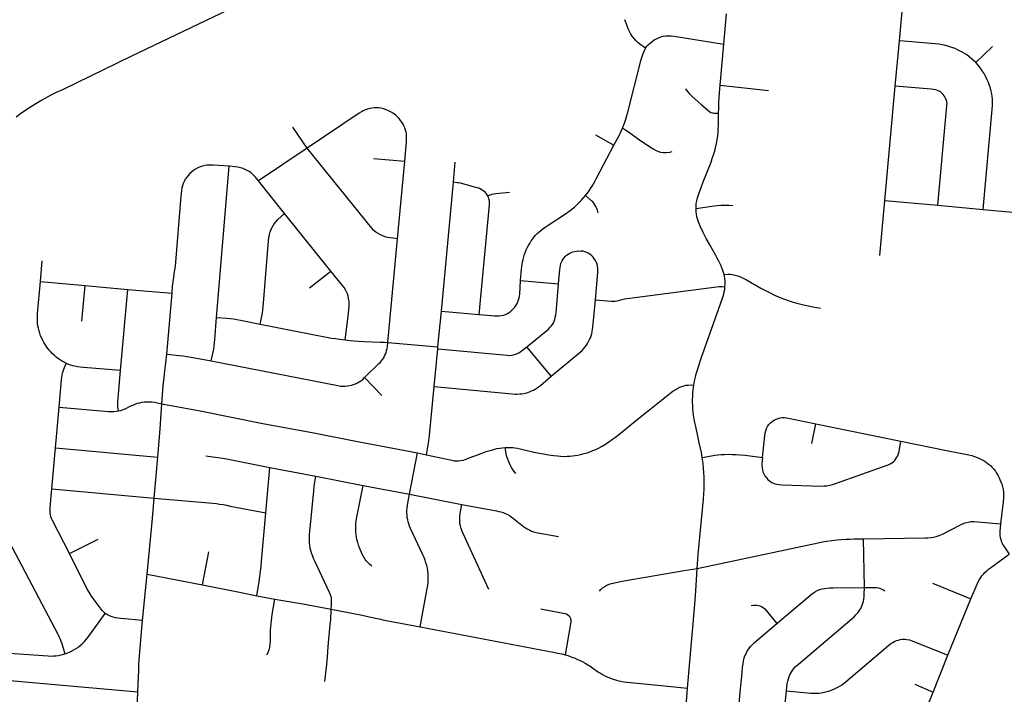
# Model space of a CAD drawing. Extents: x 1410746 to 1533160, y 578873 to 704954.
# Tile 26 of 227: x 1471257 to 1477723, y 607755 to 612188. Entities that reach past the tile are written whole.
import ezdxf

# ---------------------------------------------------------------- set-up
doc = ezdxf.new("R2010")
doc.units = 0
doc.header["$MEASUREMENT"] = 0
doc.layers.add('MC_STREETS', color=254, linetype='CONTINUOUS')

msp = doc.modelspace()

# ---------------------------------------------------------------- linework, layer by layer
at = {"layer": 'MC_STREETS'}
for p, q in [((1475880.335125, 612026.236475), (1475898.332775, 612226.86005)), ((1477036.0302, 612049.57185), (1477055.12175, 612266.783675)), ((1475856.144775, 611757.875375), (1475880.335125, 612026.236475)), ((1477007.2205, 611751.75995), (1477036.0302, 612049.57185)), ((1477535.8097, 611906.308825), (1477644.924275, 612011.25675)), ((1475856.144775, 611757.875375), (1476175.444775, 611722.770075)), ((1476938.23775, 610999.6133), (1477007.2205, 611751.75995)), ((1473144.107325, 611343.977575), (1473050.12535, 611482.497)), ((1475039.139475, 611431.466975), (1475159.48555, 611363.4955)), ((1473144.107325, 611343.977575), (1472824.4374, 611128.354)), ((1473580.390075, 611276.539675), (1473785.7835, 611257.6435)), ((1473737.77765, 610748.763025), (1473785.7835, 611257.6435)), ((1474104.919525, 611119.666225), (1474116.934925, 611251.6219)), ((1472550.029875, 610231.76305), (1472633.0571, 611224.7494)), ((1472995.100525, 610914.664375), (1472824.4374, 611128.354)), ((1474026.4655, 610273.4226), (1474104.919525, 611119.666225)), ((1476906.35715, 610638.80595), (1476938.23775, 610999.6133)), ((1476938.23775, 610999.6133), (1477287.5737, 610968.430425)), ((1477287.5737, 610968.430425), (1477585.419625, 610940.6661)), ((1473301.304275, 610535.406425), (1472995.100525, 610914.664375)), ((1473674.373525, 610066.8314), (1473737.77765, 610748.763025)), ((1471394.238475, 610468.421075), (1471405.65325, 610603.19765)), ((1473161.34265, 610425.1527), (1473301.304275, 610535.406425)), ((1474546.76225, 610475.41175), (1474796.319375, 610451.803075)), ((1471394.238475, 610468.421075), (1471686.84835, 610441.827025)), ((1471665.76625, 610208.004425), (1471686.84835, 610441.827025)), ((1471686.84835, 610441.827025), (1471967.50235, 610414.94885)), ((1471919.0599, 609882.637675), (1471967.50235, 610414.94885)), ((1471967.50235, 610414.94885), (1472257.4329, 610391.684975)), ((1472223.884475, 609989.54895), (1472257.4329, 610391.684975)), ((1474004.12855, 610038.004825), (1474026.4655, 610273.4226)), ((1474026.4655, 610273.4226), (1474275.27025, 610251.0986)), ((1473674.373525, 610066.8314), (1474004.12855, 610038.004825)), ((1473979.5642, 609776.926825), (1474002.915575, 610025.050975)), ((1474002.915575, 610025.050975), (1474004.12855, 610038.004825)), ((1474747.272525, 609845.156), (1474588.119325, 610039.56305)), ((1473634.45565, 609718.8818), (1473522.269975, 609836.007475)), ((1471492.555025, 609374.374625), (1471516.94375, 609642.398025)), ((1476458.642825, 609403.1121), (1476484.4751, 609533.4084)), ((1476484.4751, 609533.4084), (1477044.58795, 609418.174025)), ((1471468.762, 609105.293525), (1471492.555025, 609374.374625)), ((1471492.555025, 609374.374625), (1472164.922, 609313.8611)), ((1477044.58795, 609418.174025), (1477343.8739, 609358.3336)), ((1472140.22465, 609043.671225), (1472164.922, 609313.8611)), ((1473816.8748, 609069.5663), (1473869.06065, 609341.277475)), ((1473869.06065, 609341.277475), (1473928.809, 609329.03875)), ((1472873.96275, 608947.134125), (1472900.50095, 609245.7046)), ((1472900.50095, 609245.7046), (1473202.439675, 609188.56225)), ((1473202.439675, 609188.56225), (1473512.043975, 609128.494225)), ((1473512.043975, 609128.494225), (1473816.8748, 609069.5663)), ((1471468.762, 609105.293525), (1472140.22465, 609043.671225)), ((1473816.8748, 609069.5663), (1474160.5191, 609002.498625)), ((1472128.61495, 608910.589425), (1472140.22465, 609043.671225)), ((1472094.6977, 608543.8176), (1472128.61495, 608910.589425)), ((1471583.16835, 608680.04005), (1471772.528475, 608775.3678)), ((1476804.117225, 608457.190425), (1476798.7757, 608777.8896)), ((1472456.801825, 608475.515375), (1472498.25575, 608691.226575)), ((1472064.347275, 608240.433025), (1472094.6977, 608543.8176)), ((1472094.6977, 608543.8176), (1472456.801825, 608475.515375)), ((1472456.801825, 608475.515375), (1472711.08935, 608423.8248)), ((1477252.003725, 608486.739725), (1477504.17385, 608383.0071)), ((1472711.08935, 608423.8248), (1472814.252175, 608403.1679)), ((1472814.252175, 608403.1679), (1472933.675975, 608380.513275)), ((1477353.37565, 608013.038425), (1477504.17385, 608383.0071)), ((1473303.305825, 608314.5678), (1473494.9698, 608277.58375)), ((1477255.4023, 607769.793225), (1477353.37565, 608013.038425)), ((1477135.033225, 607823.11125), (1477255.4023, 607769.793225)), ((1476254.32315, 607415.633475), (1476293.38565, 607778.914725)), ((1477157.61585, 607531.338375), (1477255.4023, 607769.793225))]:
    msp.add_line(p, q, dxfattribs=at)
for points in [[(1471234.862825, 611550.301425), (1471263.3701, 611571.54215), (1471296.3491, 611594.73925), (1471327.85805, 611615.66855), (1471363.42505, 611638.3386), (1471395.5656, 611657.62295), (1471427.98565, 611675.50985), (1471462.921025, 611693.396775), (1471498.51415, 611711.122775), (1471539.4994, 611729.729575), (1471994.497875, 611950.24175), (1472822.543075, 612350.200075)], [(1475367.65905, 612000.87005), (1475328.856975, 612028.2138), (1475315.6344, 612039.081275), (1475302.5213, 612051.936325), (1475290.035075, 612065.957775), (1475279.6758, 612079.986675), (1475270.4474, 612093.981375), (1475260.888225, 612110.505475), (1475252.8153, 612128.2138), (1475245.78405, 612146.9638), (1475232.242375, 612186.547125)], [(1475367.65905, 612000.87005), (1475376.2528, 612013.109625), (1475386.929875, 612025.349225), (1475398.648625, 612036.286725), (1475409.84655, 612045.4013), (1475424.169475, 612054.7763), (1475438.231975, 612062.849225), (1475452.8153, 612069.62005), (1475467.919475, 612075.0888), (1475483.28405, 612078.734625), (1475501.2528, 612081.078375), (1475517.138225, 612081.859625), (1475535.367375, 612081.3388), (1475554.429275, 612079.052275), (1475880.335125, 612026.236475)], [(1477535.8097, 611906.308825), (1477519.663875, 611921.933825), (1477506.382625, 611933.652575), (1477490.236775, 611946.933825), (1477476.955525, 611956.82965), (1477462.893025, 611965.94425), (1477447.007625, 611975.31925), (1477430.0558, 611984.3571), (1477416.440475, 611990.854625), (1477399.694125, 611998.464525), (1477379.570475, 612006.1397), (1477359.2472, 612012.81925), (1477339.455525, 612018.288), (1477316.799275, 612022.9755), (1477293.882625, 612026.3609), (1477270.075725, 612028.846), (1477036.0302, 612049.57185)], [(1475215.381675, 611474.223175), (1475228.662925, 611508.33775), (1475238.037925, 611534.639825), (1475245.3296, 611558.33775), (1475251.5796, 611580.473175), (1475335.426275, 611916.75635), (1475339.9804, 611933.79075), (1475343.89345, 611946.8301), (1475348.355725, 611959.130275), (1475353.373425, 611971.05545), (1475359.56665, 611985.50785), (1475367.65905, 612000.87005)], [(1477585.419625, 610940.6661), (1477644.40345, 611597.9755), (1477646.226375, 611623.2359), (1477646.486775, 611644.32965), (1477645.445125, 611665.683825), (1477643.361775, 611683.913), (1477640.4972, 611701.3609), (1477636.59095, 611719.32965), (1477631.643025, 611737.81925), (1477626.174275, 611756.308825), (1477619.40345, 611774.7984), (1477611.330525, 611793.808825), (1477600.65345, 611815.94425), (1477589.976375, 611834.69425), (1477578.518025, 611852.14215), (1477565.863425, 611869.93), (1477551.29815, 611888.427), (1477535.8097, 611906.308825)], [(1475630.406, 611732.7933), (1475640.9962, 611717.46535), (1475654.47225, 611702.532575), (1475674.431125, 611683.992775), (1475729.898275, 611633.022325), (1475787.308375, 611585.36635), (1475796.783825, 611578.9565), (1475805.9806, 611575.333525), (1475814.0626, 611574.218775), (1475846.57815, 611574.58775)], [(1475846.57815, 611574.58775), (1475847.5054, 611607.66155), (1475848.89885, 611641.9404), (1475850.849675, 611682.07175), (1475856.144775, 611757.875375)], [(1477327.369675, 611687.332775), (1477321.249875, 611695.5793), (1477312.1787, 611705.995975), (1477303.80195, 611713.287625), (1477295.0346, 611718.36575), (1477285.05195, 611722.70605), (1477272.682175, 611726.17825), (1477258.35925, 611728.565425), (1477243.8171, 611730.49395), (1477007.2205, 611751.75995)], [(1477287.5737, 610968.430425), (1477346.223775, 611620.975125), (1477346.900925, 611636.3345), (1477345.598825, 611648.7043), (1477343.015425, 611658.925825), (1477335.169975, 611675.471725), (1477327.369675, 611687.332775)], [(1473794.8208, 611448.52245), (1473791.26065, 611461.9415), (1473786.05735, 611477.003675), (1473780.85405, 611489.60115), (1473774.555325, 611502.1986), (1473767.16115, 611514.5222), (1473758.67155, 611526.57195), (1473749.086525, 611538.6217), (1473738.679925, 611550.3976), (1473725.53475, 611561.899625), (1473713.758875, 611570.389225), (1473700.339825, 611578.878825), (1473688.290075, 611585.725275), (1473675.1449, 611592.024), (1473659.80885, 611598.048875), (1473645.2944, 611602.4306), (1473631.053775, 611605.7169), (1473616.26545, 611607.90775), (1473600.9294, 611608.729325), (1473584.7718, 611608.729325), (1473569.7096, 611607.086175), (1473555.74285, 611604.62145), (1473540.680675, 611600.5136), (1473527.80935, 611595.58415), (1473513.294875, 611589.01155), (1473500.75475, 611582.279975), (1473486.78595, 611573.44405), (1473144.107325, 611343.977575)], [(1475698.8939, 610947.078975), (1475699.381625, 610962.751525), (1475700.635825, 610980.330675), (1475703.918, 610998.45765), (1475709.275225, 611017.396425), (1475719.30805, 611049.72445), (1475730.308, 611079.6006), (1475746.340975, 611121.626425), (1475797.060775, 611251.108725), (1475805.7019, 611275.18455), (1475814.0626, 611300.266625), (1475821.30855, 611325.348725), (1475826.6982, 611345.784525), (1475832.83735, 611374.116675), (1475837.27205, 611399.532975), (1475840.816825, 611422.890175), (1475843.04635, 611446.5788), (1475844.538125, 611469.340575), (1475845.83325, 611495.349525), (1475846.57815, 611574.58775)], [(1473785.7835, 611257.6435), (1473797.297675, 611384.737275), (1473798.38095, 611403.60975), (1473798.38095, 611419.21965), (1473797.4315, 611434.8043), (1473794.8208, 611448.52245)], [(1475159.48555, 611363.4955), (1475193.26695, 611427.3254), (1475200.06965, 611440.42125), (1475207.30875, 611455.733575), (1475215.381675, 611474.223175)], [(1475215.381675, 611474.223175), (1475234.4626, 611463.935625), (1475244.407275, 611457.74095), (1475254.9734, 611450.370275), (1475311.475425, 611408.858575), (1475341.944175, 611388.285675), (1475418.24625, 611339.066925), (1475436.215, 611328.65025), (1475452.0063, 611321.92745), (1475466.42335, 611317.71275), (1475483.61085, 611314.848175), (1475502.881675, 611315.108575), (1475525.79835, 611318.233575), (1475542.98585, 611321.619)], [(1473737.77765, 610748.763025), (1473709.063825, 610751.9405), (1473691.306725, 610754.1122), (1473673.205425, 610757.443625), (1473656.3497, 610761.87935), (1473641.8597, 610766.9065), (1473625.595425, 610774.59505), (1473610.218275, 610783.170775), (1473596.615425, 610792.0422), (1473583.604, 610802.983625), (1473568.92685, 610817.71195), (1473144.107325, 611343.977575)], [(1474972.78515, 611032.121675), (1474991.5714, 611057.299125), (1475005.7095, 611077.8284), (1475016.167825, 611093.90325), (1475025.657775, 611110.3654), (1475035.922425, 611128.570625), (1475045.799725, 611146.582175), (1475159.48555, 611363.4955)], [(1472633.0571, 611224.7494), (1472527.75795, 611232.926825), (1472508.80285, 611233.284475), (1472488.41715, 611232.569175), (1472472.10935, 611230.352375), (1472457.2656, 611226.706525), (1472441.2082, 611221.124575), (1472426.0156, 611214.46695), (1472411.881425, 611206.81885), (1472397.575675, 611197.162475), (1472384.7005, 611187.14845), (1472372.10935, 611175.144025), (1472362.473925, 611163.946125), (1472353.94315, 611152.81465), (1472346.790275, 611141.37005)], [(1472824.4374, 611128.354), (1472813.95985, 611141.724475), (1472804.904425, 611153.14235), (1472795.51045, 611163.710575), (1472784.881325, 611173.718025), (1472774.028775, 611182.9151), (1472764.095925, 611189.904875), (1472751.79685, 611197.800275), (1472737.994775, 611204.3107), (1472723.67185, 611210.300275), (1472707.2656, 611215.2482), (1472690.338525, 611218.894025), (1472670.54685, 611221.4982), (1472633.0571, 611224.7494)], [(1472257.4329, 610391.684975), (1472261.6693, 610437.3217), (1472267.27785, 610480.43735), (1472274.63905, 610530.563675), (1472279.629875, 610569.083575), (1472318.45575, 611027.971025), (1472319.967025, 611046.5945), (1472321.755225, 611065.191975), (1472324.974025, 611083.4318), (1472328.9081, 611099.1681), (1472333.557475, 611113.8315), (1472339.637425, 611127.7796), (1472346.790275, 611141.37005)], [(1474330.77055, 611030.307525), (1474323.308, 611043.22415), (1474316.4779, 611052.33095), (1474308.405975, 611060.195925), (1474299.0922, 611066.81905), (1474288.3296, 611072.821275), (1474275.70425, 611078.6165), (1474264.32075, 611082.549), (1474251.902375, 611086.2745), (1474151.205975, 611112.960925), (1474139.15165, 611115.54865), (1474129.415075, 611117.026625), (1474104.919525, 611119.666225)], [(1474275.27025, 610251.0986), (1474341.5279, 610971.72915), (1474342.14255, 610984.8578), (1474341.31465, 610998.31105), (1474338.624, 611010.315475), (1474335.312425, 611019.62925), (1474330.77055, 611030.307525)], [(1474330.77055, 611030.307525), (1474357.872475, 611041.154425), (1474370.497825, 611044.259), (1474383.422475, 611046.0174), (1474474.568325, 611054.350725)], [(1474546.76225, 610475.41175), (1474553.543025, 610549.04215), (1474555.007375, 610565.568375), (1474557.0993, 610582.094575), (1474559.6483, 610597.96475), (1474562.956675, 610613.47345), (1474567.349725, 610629.581275), (1474572.579525, 610646.525875), (1474578.34165, 610662.566375), (1474583.39815, 610674.877175), (1474590.46345, 610689.7801), (1474598.169625, 610704.5633), (1474606.22915, 610718.562675), (1474616.6439, 610734.562025), (1474626.5512, 610748.402625), (1474636.38325, 610760.5358), (1474645.378525, 610771.2046), (1474656.25655, 610782.7102), (1474666.92535, 610792.960625), (1474678.64015, 610803.001875), (1474692.02845, 610813.4615), (1474707.5087, 610824.5487), (1474722.152175, 610834.58995), (1474840.8941, 610911.851), (1474857.54745, 610923.039025), (1474871.9573, 610933.254175), (1474885.82615, 610944.58165), (1474900.157925, 610956.9767), (1474915.8454, 610971.308475), (1474929.789825, 610984.86555), (1474944.1216, 610999.391), (1474957.87235, 611014.497475), (1474972.78515, 611032.121675)], [(1475057.0694, 610918.05775), (1475052.467175, 610935.629925), (1475047.23735, 610948.390675), (1475040.961575, 610961.5698), (1475035.1042, 610971.820225), (1475027.99165, 610981.652275), (1475020.1185, 610990.595475), (1475013.202175, 610996.922875), (1474972.78515, 611032.121675)], [(1475698.8939, 610947.078975), (1475802.636325, 610962.494525), (1475835.800425, 610966.674875), (1475864.78415, 610968.9044), (1475889.58755, 610969.461775), (1475915.7844, 610968.6257), (1475940.5878, 610966.396175)], [(1475882.7001, 610514.45225), (1475874.29465, 610540.94975), (1475868.685825, 610556.722075), (1475861.539075, 610574.254775), (1475855.326475, 610587.8548), (1475848.276625, 610601.835425), (1475838.4968, 610620.240575), (1475828.026325, 610639.201325), (1475788.701825, 610708.329375), (1475766.25985, 610750.379075), (1475746.32645, 610790.072475), (1475728.7835, 610826.215175), (1475718.471975, 610849.06775), (1475712.6195, 610863.559625), (1475707.881775, 610878.608875), (1475704.2588, 610892.543375), (1475701.4719, 610909.822125), (1475700.07845, 610925.98615), (1475698.8939, 610947.078975)], [(1477585.419625, 610940.6661), (1477729.5648, 610927.79965), (1477754.304375, 610925.1955), (1477777.48145, 610924.41425), (1477797.7545, 610925.957775), (1477816.298825, 610929.6144), (1477830.808675, 610933.871775), (1477845.392025, 610939.60095), (1477860.470525, 610946.338125)], [(1472836.62895, 610187.354375), (1472850.578275, 610259.92495), (1472854.0069, 610281.068225), (1472856.578375, 610301.92575), (1472858.4916, 610325.1588), (1472891.880125, 610735.454175), (1472894.00765, 610755.648525), (1472897.4363, 610775.934625), (1472902.251675, 610793.178875), (1472911.150825, 610815.64965), (1472918.865275, 610831.078525), (1472928.3389, 610845.8602), (1472940.294225, 610861.3648), (1472952.8659, 610874.793625), (1472995.100525, 610914.664375)], [(1474796.319375, 610451.803075), (1474804.827325, 610546.425275), (1474806.480425, 610560.570925), (1474808.824175, 610573.59175), (1474811.688775, 610585.050075), (1474815.074175, 610594.945925), (1474819.761675, 610604.581325), (1474825.751275, 610614.477175), (1474832.782525, 610623.852175), (1474839.813775, 610632.1855), (1474848.667925, 610640.258425), (1474858.042925, 610647.02925), (1474868.980425, 610653.539675), (1474879.3971, 610658.748), (1474890.074175, 610662.393825), (1474901.2721, 610665.518825), (1474913.511675, 610667.602175), (1474929.136675, 610668.643825), (1474945.0221, 610668.123)], [(1475037.4505, 610347.519575), (1475053.5828, 610527.29275), (1475054.103625, 610540.834425), (1475053.8432, 610554.3761), (1475052.2807, 610567.396925), (1475048.8953, 610580.9386), (1475044.761675, 610593.123), (1475038.7721, 610605.102175), (1475032.261675, 610615.518825), (1475023.667925, 610627.237575), (1475014.813775, 610636.352175), (1475004.136675, 610645.206325), (1474994.501275, 610651.71675), (1474981.74085, 610658.487575), (1474968.199175, 610663.4355), (1474957.001275, 610666.300075), (1474945.0221, 610668.123)], [(1473394.529975, 610083.9791), (1473415.3607, 610258.1474), (1473418.3989, 610284.8401), (1473420.135, 610304.15435), (1473420.525625, 610321.55885), (1473419.744375, 610337.444275), (1473417.366525, 610355.408475), (1473414.264975, 610370.46135), (1473409.45535, 610385.84025), (1473404.01325, 610399.538225), (1473397.22585, 610413.29695), (1473387.713125, 610428.3297), (1473378.0343, 610441.74115), (1473301.304275, 610535.406425)], [(1474275.27025, 610251.0986), (1474355.6469, 610243.4119), (1474372.5915, 610242.365925), (1474390.58205, 610241.319975), (1474406.89905, 610242.156725), (1474420.496575, 610244.039475), (1474435.558425, 610247.59575), (1474448.528375, 610251.988775), (1474460.870725, 610257.846175), (1474471.53955, 610264.540325), (1474481.5808, 610271.862075), (1474492.2496, 610281.275725), (1474500.408125, 610289.64345), (1474508.566625, 610299.893875), (1474517.143525, 610311.81785), (1474524.046875, 610323.951), (1474529.276675, 610335.038225), (1474533.669725, 610347.171375), (1474537.119, 610359.446125), (1474539.202325, 610371.6857), (1474540.573075, 610385.6628), (1474546.76225, 610475.41175)], [(1475882.7001, 610514.45225), (1475907.9811, 610516.59075), (1475923.563475, 610515.918475), (1475937.886375, 610514.095575), (1475955.41925, 610510.28), (1475972.60675, 610504.550825), (1475990.315075, 610497.519575), (1476008.588125, 610489.00045), (1476029.981275, 610477.721975), (1476123.563475, 610424.77265), (1476154.377575, 610408.7175), (1476186.39225, 610392.85245), (1476214.533825, 610379.03), (1476240.5755, 610367.050825), (1476266.358775, 610357.134175), (1476335.80305, 610333.105975), (1476360.8141, 610325.56705), (1476386.4181, 610318.7807), (1476416.35675, 610312.1029), (1476468.870525, 610301.713), (1476516.96, 610292.914125)], [(1475888.7515, 610432.4264), (1475889.969725, 610451.33515), (1475889.273425, 610471.2175), (1475887.971325, 610486.8425), (1475885.24145, 610504.211275), (1475882.7001, 610514.45225)], [(1471408.02, 610081.196775), (1471401.77, 610094.73845), (1471394.478325, 610111.665525), (1471389.176225, 610128.014025), (1471384.06165, 610143.9572), (1471379.80125, 610160.940775), (1471376.828675, 610176.7182), (1471374.5421, 610192.72425), (1471373.384575, 610210.103025), (1471373.12415, 610224.946775), (1471373.62435, 610239.51595), (1471374.68665, 610257.498875), (1471394.238475, 610468.421075)], [(1474588.119325, 610039.56305), (1474729.5642, 610155.57265), (1474738.9392, 610164.68725), (1474747.53295, 610174.06225), (1474755.085025, 610184.2185), (1474761.85585, 610196.19765), (1474766.803775, 610206.87475), (1474770.710025, 610218.333075), (1474774.616275, 610232.656), (1474777.48085, 610248.020575), (1474779.303775, 610261.56225), (1474796.319375, 610451.803075)], [(1475037.4505, 610347.519575), (1475142.398425, 610338.6654), (1475156.90795, 610338.12475), (1475168.10585, 610338.645575), (1475182.6892, 610340.4685), (1475213.678775, 610349.583075), (1475228.78295, 610353.2289), (1475245.710025, 610355.833075), (1475833.2889, 610433.285875), (1475850.0136, 610434.655925), (1475869.5219, 610434.09855), (1475888.7515, 610432.4264)], [(1475684.060275, 609786.934075), (1475688.754775, 609813.151725), (1475694.225975, 609838.817), (1475700.07845, 609860.8335), (1475705.65225, 609880.3418), (1475711.783425, 609900.96485), (1475720.9802, 609928.55515), (1475731.013025, 609958.096275), (1475873.42355, 610357.737525), (1475877.730125, 610372.4289), (1475881.226875, 610385.049125), (1475884.29245, 610399.541), (1475886.80065, 610414.86895), (1475888.7515, 610432.4264)], [(1474747.272525, 609845.156), (1474937.89885, 610004.5351), (1474949.8767, 610015.208075), (1474960.8142, 610026.926825), (1474970.1892, 610038.12475), (1474979.04335, 610049.583075), (1474986.0746, 610060.520575), (1474993.6267, 610073.5414), (1475000.1371, 610086.56225), (1475005.34545, 610098.5414), (1475010.03295, 610111.56225), (1475013.9392, 610123.801825), (1475017.3246, 610138.38515), (1475019.40795, 610152.708075), (1475021.3147, 610167.585625), (1475037.4505, 610347.519575)], [(1472515.601225, 609945.528525), (1472531.17615, 610023.403125), (1472534.040725, 610041.371875), (1472536.9053, 610065.069775), (1472538.728225, 610086.944775), (1472550.029875, 610231.76305)], [(1472550.029875, 610231.76305), (1472616.851075, 610226.45275), (1472640.747425, 610224.4614), (1472660.882275, 610221.80625), (1472682.566, 610217.823525), (1472707.568625, 610213.177025), (1472836.62895, 610187.354375)], [(1472836.62895, 610187.354375), (1473282.850625, 610100.33325), (1473304.97685, 610096.571775), (1473330.8905, 610092.673075), (1473357.28915, 610088.59525), (1473394.529975, 610083.9791)], [(1471563.01405, 609929.779075), (1471548.430725, 609937.07075), (1471530.63955, 609947.42395), (1471511.88955, 609960.184375), (1471496.785375, 609971.6427), (1471482.722875, 609983.8823), (1471469.70205, 609995.60105), (1471458.80125, 610007.23845), (1471450.440825, 610016.8851), (1471440.856525, 610028.51575), (1471431.047525, 610041.965275), (1471423.5233, 610053.513325), (1471415.877625, 610067.0465), (1471408.02, 610081.196775)], [(1473394.529975, 610083.9791), (1473425.34355, 610079.9771), (1473452.780075, 610077.321975), (1473482.207975, 610075.3306), (1473517.388675, 610073.5605), (1473625.367875, 610070.1248), (1473653.896375, 610068.558425), (1473674.373525, 610066.8314)], [(1473522.269975, 609836.007475), (1473616.035775, 609927.97775), (1473624.132425, 609936.276825), (1473633.03875, 609946.60005), (1473640.325725, 609955.708775), (1473647.6127, 609966.841675), (1473653.8876, 609978.5818), (1473659.150425, 609990.32195), (1473663.19875, 610002.0621), (1473666.639825, 610015.21915), (1473669.47365, 610028.173775), (1473671.793775, 610041.53995), (1473674.373525, 610066.8314)], [(1474002.915575, 610025.050975), (1474458.47045, 609983.43725), (1474472.79335, 609982.395575), (1474487.897525, 609983.69765), (1474500.65795, 609985.781), (1474512.897525, 609989.68725), (1474525.65795, 609994.895575), (1474538.41835, 610001.145575), (1474551.4392, 610009.4789), (1474588.119325, 610039.56305)], [(1472190.651725, 609663.3019), (1472199.3406, 609781.266225), (1472205.122325, 609837.7837), (1472210.160275, 609880.623025), (1472216.52875, 609933.283675), (1472223.884475, 609989.54895)], [(1472223.884475, 609989.54895), (1472305.3949, 609981.996875), (1472330.3949, 609978.871875), (1472355.6553, 609975.226025), (1472382.99905, 609970.79895), (1472515.601225, 609945.528525)], [(1471516.94375, 609642.398025), (1471531.6812, 609824.246875), (1471533.2437, 609838.5698), (1471535.32705, 609851.85105), (1471537.9312, 609865.653125), (1471541.83745, 609879.1948), (1471546.785375, 609892.215625), (1471563.01405, 609929.779075)], [(1471919.0599, 609882.637675), (1471675.51405, 609903.737425), (1471654.55385, 609905.6433), (1471635.929275, 609907.856125), (1471620.0453, 609910.50825), (1471605.20155, 609913.63325), (1471590.87865, 609918.060325), (1471576.2953, 609923.7895), (1471563.01405, 609929.779075)], [(1472515.601225, 609945.528525), (1473347.191775, 609783.646175), (1473363.4678, 609781.042), (1473380.177875, 609779.956925), (1473395.151825, 609780.607975), (1473409.908775, 609781.91005), (1473422.7126, 609783.863175), (1473436.384475, 609787.3354), (1473449.839325, 609791.675675), (1473461.7751, 609796.45), (1473475.22995, 609802.9604), (1473486.9487, 609809.2538), (1473497.365375, 609815.5472), (1473510.1692, 609824.8788), (1473522.269975, 609836.007475)], [(1471905.810225, 609617.5055), (1471902.1644, 609643.54715), (1471900.862325, 609657.870075), (1471901.67115, 609675.261375), (1471919.0599, 609882.637675)], [(1473979.5642, 609776.926825), (1474491.9426, 609729.562025), (1474508.267725, 609728.48225), (1474522.59065, 609728.26525), (1474541.47085, 609729.1333), (1474554.274675, 609730.218375), (1474566.861475, 609732.3885), (1474579.231275, 609734.992675), (1474593.337175, 609738.898925), (1474605.706975, 609743.456225), (1474618.944825, 609748.88155), (1474630.880575, 609754.740925), (1474642.599325, 609761.25135), (1474655.085025, 609769.114325), (1474664.98085, 609776.145575), (1474676.4392, 609785.520575), (1474747.272525, 609845.156)], [(1473928.809, 609329.03875), (1473940.0152, 609394.491375), (1473943.913425, 609420.81845), (1473947.88445, 609456.09105), (1473979.5642, 609776.926825)], [(1474445.2582, 609376.777825), (1474462.966525, 609377.559075), (1474479.893625, 609377.29865), (1474495.2582, 609376.256975), (1474509.841525, 609374.9549), (1474527.28945, 609372.350725), (1474544.841575, 609368.42745), (1474606.1957, 609353.340325), (1474635.003625, 609346.342825), (1474669.216525, 609339.538225), (1474697.341525, 609334.590325), (1474729.4194, 609328.9271), (1474765.015275, 609323.842525), (1474789.268625, 609321.309075), (1474809.3207, 609319.746575), (1474833.279025, 609318.965325), (1474852.79075, 609319.45545), (1474869.997775, 609320.527825), (1474886.9134, 609322.071575), (1474904.696175, 609324.276625), (1474921.560275, 609327.038225), (1474939.268625, 609330.944475), (1474964.268625, 609336.934075), (1474984.060275, 609342.92365), (1475001.478775, 609348.992125), (1475021.560275, 609356.725725), (1475041.35195, 609365.059075), (1475061.924875, 609374.9549), (1475081.97695, 609385.8924), (1475104.112375, 609398.913225), (1475126.247775, 609413.756975), (1475149.8839, 609430.9654), (1475169.216525, 609445.006975), (1475194.997775, 609464.538225), (1475224.9457, 609487.975725), (1475299.685275, 609549.434075), (1475395.518625, 609627.559075), (1475505.41445, 609715.059075), (1475527.271375, 609731.489375), (1475546.8207, 609746.309075), (1475565.43535, 609758.849675), (1475579.71865, 609766.9761), (1475592.79465, 609773.694175), (1475605.154025, 609778.600725), (1475619.997775, 609783.027825), (1475632.496325, 609785.64355), (1475647.60195, 609787.194475), (1475665.85645, 609788.10805), (1475684.060275, 609786.934075)], [(1475739.956, 609311.743), (1475733.806725, 609344.984575), (1475720.1538, 609407.94925), (1475710.8832, 609450.996575), (1475696.8207, 609514.277825), (1475690.831125, 609541.881975), (1475686.66445, 609563.23615), (1475682.237375, 609590.5799), (1475679.893625, 609612.4549), (1475678.06195, 609633.1439), (1475676.8271, 609654.683475), (1475676.389825, 609672.43915), (1475676.389825, 609691.390075), (1475677.225875, 609712.013125), (1475678.619325, 609734.587), (1475680.84885, 609759.1117), (1475684.060275, 609786.934075)], [(1471516.94375, 609642.398025), (1471839.954525, 609613.7981), (1471857.644625, 609613.0713), (1471875.35295, 609613.59215), (1471890.457125, 609615.15465), (1471905.810225, 609617.5055)], [(1471905.810225, 609617.5055), (1471922.22795, 609621.144225), (1471936.29045, 609626.09215), (1471949.3113, 609631.8213), (1471983.425875, 609648.487975), (1472000.09255, 609656.300475), (1472015.71755, 609662.550475), (1472031.07065, 609667.5055), (1472045.9144, 609671.67215), (1472061.278975, 609674.53675), (1472076.643575, 609676.35965), (1472092.268575, 609677.66175), (1472107.63315, 609677.66175), (1472124.96115, 609676.6635), (1472142.838375, 609674.209775), (1472162.117725, 609669.652825), (1472190.651725, 609663.3019)], [(1472164.922, 609313.8611), (1472179.6444, 609500.695575), (1472190.651725, 609663.3019)], [(1472190.651725, 609663.3019), (1472442.096625, 609617.1313), (1472853.32125, 609534.886375), (1473188.2201, 609472.5796), (1473464.862125, 609418.0612), (1473869.06065, 609341.277475)], [(1476135.47335, 609312.48825), (1476150.734025, 609456.03555), (1476152.66085, 609471.082), (1476156.3067, 609487.22785), (1476161.77545, 609502.332), (1476168.28585, 609515.092425), (1476177.182475, 609527.65745), (1476187.8171, 609539.05075), (1476200.4124, 609549.4307), (1476212.03585, 609557.0195), (1476224.796275, 609563.2695), (1476237.07925, 609567.9136), (1476250.96815, 609571.60285), (1476265.07405, 609573.772975), (1476278.745925, 609573.555975), (1476292.634825, 609572.4709), (1476306.957725, 609570.08375), (1476484.4751, 609533.4084)], [(1473928.809, 609329.03875), (1474094.47695, 609292.92365), (1474110.622775, 609290.5799), (1474124.299825, 609289.6409), (1474139.52085, 609289.96535), (1474153.85195, 609291.621575), (1474169.47695, 609294.746575), (1474184.502975, 609298.963125), (1474198.5229, 609303.9198), (1474216.241175, 609311.060775), (1474233.799875, 609317.92365), (1474252.156, 609325.398675), (1474286.66445, 609337.975725), (1474320.9262, 609349.77495), (1474346.8207, 609358.027825), (1474370.463975, 609364.5308), (1474391.35195, 609369.48615), (1474410.8832, 609373.131975), (1474428.331125, 609375.215325), (1474445.2582, 609376.777825)], [(1474515.049875, 609206.725725), (1474498.184525, 609227.980225), (1474487.706125, 609245.2674), (1474478.591525, 609262.4549), (1474469.47695, 609282.506975), (1474462.4457, 609300.215325), (1474456.716525, 609316.621575), (1474451.87155, 609335.0698), (1474448.80315, 609350.781575), (1474445.2582, 609376.777825)], [(1476135.47335, 609312.48825), (1476131.759, 609271.1731), (1476131.58045, 609257.60065), (1476132.3617, 609243.53815), (1476134.184625, 609231.03815), (1476138.351275, 609216.97565), (1476143.559625, 609204.736075), (1476151.372125, 609189.892325), (1476160.4867, 609176.871475), (1476170.64295, 609165.933975), (1476183.403375, 609155.777725), (1476196.945025, 609147.4444), (1476211.26795, 609141.1944), (1476228.45545, 609136.246475), (1476244.601275, 609133.902725), (1476263.351275, 609132.861075), (1476521.163775, 609123.486075), (1476539.39295, 609124.267325), (1476557.622125, 609126.090225), (1476576.89295, 609129.736075), (1476595.382525, 609134.16315), (1476613.6117, 609139.892325), (1476959.79225, 609262.722175), (1476974.028375, 609269.058975), (1476985.226275, 609275.5694), (1476994.8617, 609282.861075), (1477003.976275, 609292.236075), (1477011.788775, 609302.1319), (1477018.2992, 609313.0694), (1477023.247125, 609322.965225), (1477028.45545, 609336.767325), (1477032.001125, 609350.248675), (1477044.58795, 609418.174025)], [(1472478.97595, 609321.43935), (1472541.4902, 609313.44665), (1472575.02105, 609308.704925), (1472615.664525, 609301.931), (1472900.50095, 609245.7046)], [(1475706.3481, 608582.279425), (1475713.7126, 608674.86655), (1475747.579975, 609038.69385), (1475750.48845, 609072.5186), (1475752.1956, 609103.6701), (1475752.97685, 609128.9305), (1475752.456, 609154.972175), (1475751.67475, 609182.57635), (1475750.372675, 609212.52425), (1475748.810175, 609241.4305), (1475745.42475, 609272.159675), (1475739.956, 609311.743)], [(1475739.956, 609311.743), (1475799.591425, 609323.46175), (1475821.671275, 609327.0716), (1475841.202525, 609329.154925), (1475864.3796, 609330.717425), (1475885.47335, 609331.498675), (1475911.515025, 609332.279925), (1475935.9942, 609331.7591), (1475962.296275, 609330.97785), (1475986.77545, 609329.154925), (1476020.890025, 609325.7695), (1476135.47335, 609312.48825)], [(1477343.8739, 609358.3336), (1477489.96765, 609328.125275), (1477508.97805, 609323.9586), (1477527.46765, 609318.48985), (1477544.725875, 609312.21135), (1477560.8717, 609305.4405), (1477578.84045, 609296.325925), (1477591.79055, 609288.80235), (1477605.0718, 609279.687775), (1477619.65515, 609268.48985), (1477631.6343, 609258.3336), (1477643.8739, 609246.61485), (1477654.550975, 609234.11485), (1477664.707225, 609220.8336), (1477672.2593, 609209.11485), (1477679.8114, 609196.354425)], [(1473303.305825, 608314.5678), (1473303.8606, 608340.729325), (1473305.245325, 608364.6556), (1473305.766175, 608378.4577), (1473304.203675, 608392.259775), (1473299.25575, 608408.1452), (1473291.964075, 608425.072275), (1473194.56825, 608631.322275), (1473187.276575, 608647.98895), (1473179.984925, 608666.99935), (1473173.734925, 608685.228525), (1473169.307825, 608700.5931), (1473165.662, 608716.478525), (1473162.797425, 608733.4056), (1473160.714075, 608750.853525), (1473159.932825, 608768.56185), (1473159.917425, 608786.290775), (1473160.9745, 608804.49935), (1473162.276575, 608825.5931), (1473188.057825, 609093.30145), (1473190.922425, 609118.56185), (1473193.787, 609140.43685), (1473197.172425, 609160.228525), (1473202.439675, 609188.56225)], [(1477679.8114, 609196.354425), (1477687.6239, 609182.291925), (1477694.65515, 609167.7086), (1477701.16555, 609151.823175), (1477706.6343, 609135.416925), (1477711.3218, 609117.969025), (1477714.707225, 609100.781525), (1477717.050975, 609082.55235), (1477718.09265, 609063.541925), (1477717.3114, 609044.010675), (1477715.488475, 609020.7468), (1477698.095775, 608875.631525)], [(1473568.60665, 608598.3906), (1473554.037475, 608610.89815), (1473542.839575, 608621.314825), (1473533.39905, 608631.7872), (1473526.1729, 608641.627325), (1473517.058325, 608656.7315), (1473509.40105, 608671.9646), (1473488.933325, 608718.45025), (1473482.4229, 608735.89815), (1473476.693725, 608753.8669), (1473471.745825, 608772.096075), (1473468.3604, 608789.02315), (1473466.01665, 608804.908575), (1473464.45415, 608822.6169), (1473463.6729, 608841.627325), (1473463.6729, 608859.07525), (1473464.714575, 608875.7419), (1473466.537475, 608892.669), (1473469.14165, 608908.814825), (1473512.043975, 609128.494225)], [(1471456.821375, 608971.154825), (1471457.585825, 608983.332675), (1471468.762, 609105.293525)], [(1473886.335875, 608198.36685), (1473933.464575, 608449.96065), (1473936.589575, 608469.752325), (1473938.6729, 608488.2419), (1473939.7297, 608507.002925), (1473939.92695, 608527.3074), (1473939.083425, 608546.275175), (1473937.1104, 608567.14815), (1473934.245825, 608584.07525), (1473930.40305, 608601.07805), (1473924.765075, 608620.13555), (1473918.881225, 608637.721075), (1473912.370825, 608654.127325), (1473904.2979, 608672.877325), (1473824.089575, 608844.4919), (1473817.839575, 608859.33565), (1473812.370825, 608874.70025), (1473808.724975, 608887.9815), (1473805.339575, 608902.564825), (1473802.7354, 608917.408575), (1473801.1729, 608931.7315), (1473800.131225, 608948.13775), (1473800.39165, 608964.283575), (1473801.433325, 608980.4294), (1473803.256225, 608996.0544), (1473805.753575, 609011.030425), (1473816.8748, 609069.5663)], [(1472140.22465, 609043.671225), (1472498.9245, 609013.17285), (1472526.528675, 609010.5687), (1472549.966175, 609008.22495), (1472569.43605, 609005.41485), (1472592.58155, 609001.8498), (1472614.98715, 608997.78235), (1472640.050625, 608992.7019), (1472873.96275, 608947.134125)], [(1474338.4894, 608444.826725), (1474167.65605, 608816.4413), (1474160.885225, 608831.545475), (1474155.6769, 608845.607975), (1474150.9894, 608861.493375), (1474147.8644, 608877.899625), (1474146.579325, 608894.6882), (1474146.579325, 608910.74725), (1474148.098425, 608927.891325), (1474150.232375, 608944.172025), (1474160.5191, 609002.498625)], [(1474160.5191, 609002.498625), (1474387.96855, 608959.930875), (1474403.25295, 608957.071725), (1474416.70765, 608953.89555), (1474432.2394, 608949.514225), (1474445.52065, 608944.5663), (1474459.0623, 608938.3163), (1474472.8644, 608930.243375), (1474485.3644, 608921.91005), (1474499.6873, 608911.493375), (1474565.572725, 608858.889225), (1474578.072725, 608849.2538), (1474590.0519, 608841.701725), (1474606.197725, 608833.6288), (1474619.21855, 608827.899625), (1474632.2394, 608822.951725), (1474648.64565, 608818.78505), (1474796.5879, 608791.603125)], [(1471583.16835, 608680.04005), (1471472.490475, 608896.6649), (1471466.2342, 608909.729475), (1471461.818, 608920.95395), (1471458.32185, 608933.6505), (1471456.665775, 608945.427025), (1471456.297775, 608958.6756), (1471456.821375, 608971.154825)], [(1472814.252175, 608403.1679), (1472830.21275, 608497.65495), (1472834.8006, 608530.3824), (1472838.86495, 608563.57455), (1472842.2519, 608594.39585), (1472845.300175, 608630.6363), (1472873.96275, 608947.134125)], [(1470585.146425, 608895.463175), (1471051.993325, 608856.975875), (1471069.441225, 608854.371725), (1471086.368325, 608850.20505), (1471101.993325, 608844.475875), (1471116.837075, 608837.184225), (1471131.941225, 608827.5488), (1471144.867075, 608816.85145), (1471157.2988, 608804.585725), (1471167.618325, 608791.6113), (1471177.031375, 608776.87615), (1471184.90965, 608762.149475), (1471510.066225, 608145.51755), (1471517.097475, 608131.45505), (1471522.566225, 608118.694625), (1471528.034975, 608104.632125), (1471532.781425, 608089.730325), (1471552.5444, 608021.156875)], [(1476798.7757, 608777.8896), (1477202.5707, 608783.395375), (1477221.316125, 608784.080025), (1477239.810275, 608785.4787), (1477258.03945, 608788.082875), (1477274.706125, 608792.770375), (1477294.7582, 608799.2808), (1477318.0624, 608808.65265), (1477430.174875, 608867.770375), (1477447.622775, 608876.1037), (1477467.154025, 608882.87455), (1477485.122775, 608887.56205), (1477502.831125, 608890.1662), (1477523.800175, 608890.655775), (1477549.401175, 608889.43235), (1477698.095775, 608875.631525)], [(1477698.095775, 608875.631525), (1477694.071175, 608827.6198), (1477693.619875, 608812.218875), (1477694.401125, 608799.458475), (1477696.48445, 608784.875125), (1477699.60945, 608771.593875), (1477703.255275, 608761.177225), (1477708.2032, 608749.19805), (1477713.672625, 608738.664625), (1477719.9001, 608729.0013), (1477755.898225, 608675.390075)], [(1475706.3481, 608582.279425), (1476501.268625, 608751.1037), (1476530.174875, 608756.832875), (1476558.560275, 608761.520375), (1476590.0707, 608765.68705), (1476624.966525, 608769.8537), (1476653.612375, 608772.457875), (1476685.3832, 608774.801625), (1476709.561075, 608775.674025), (1476735.904025, 608776.62455), (1476798.7757, 608777.8896)], [(1471819.378125, 608287.041025), (1471809.09935, 608295.64385), (1471799.179075, 608306.76685), (1471753.322875, 608366.682075), (1471729.47385, 608399.9366), (1471712.5267, 608426.134075), (1471698.626125, 608449.72195), (1471583.16835, 608680.04005)], [(1477504.17385, 608383.0071), (1477544.1044, 608479.36125), (1477551.482875, 608494.98625), (1477559.7294, 608509.5262), (1477568.409975, 608522.764025), (1477576.00545, 608533.1807), (1477585.9881, 608544.89945), (1477596.18775, 608555.75015), (1477607.689475, 608566.60085), (1477620.059275, 608577.0175), (1477631.778025, 608585.915075), (1477755.898225, 608675.390075)], [(1475112.82285, 608472.676575), (1475128.4343, 608479.433775), (1475143.317625, 608484.2446), (1475214.1785, 608498.197575), (1475621.04915, 608568.965475), (1475706.3481, 608582.279425)], [(1475643.410425, 607796.8392), (1475689.80495, 608345.27335), (1475697.029225, 608435.275675), (1475702.146425, 608506.916325), (1475706.3481, 608582.279425)], [(1475064.35745, 608433.764425), (1475074.609725, 608444.94875), (1475085.56105, 608454.73505), (1475098.84245, 608464.521325), (1475112.82285, 608472.676575)], [(1476230.097175, 608220.709075), (1476454.76585, 608411.517725), (1476470.3991, 608422.83835), (1476484.145575, 608430.924525), (1476499.23975, 608438.741125), (1476511.908075, 608443.862375), (1476526.7327, 608448.175), (1476541.557325, 608451.40945), (1476558.8078, 608453.296225), (1476578.484125, 608454.374375), (1476599.7777, 608454.91345), (1476804.117225, 608457.190425)], [(1476293.38565, 607778.914725), (1476298.21865, 607823.9686), (1476301.096125, 607841.2273), (1476305.2628, 607857.893975), (1476309.9503, 607871.175225), (1476314.898225, 607883.4148), (1476320.8878, 607895.13355), (1476327.1378, 607906.331475), (1476333.3878, 607915.966875), (1476341.721125, 607926.123125), (1476350.314875, 607935.498125), (1476360.210725, 607944.873125), (1476371.148225, 607954.248125), (1476724.79405, 608253.987725), (1476737.554475, 608265.185625), (1476749.0128, 608276.904375), (1476759.689875, 608288.1023), (1476768.283625, 608299.0398), (1476775.054475, 608309.456475), (1476780.523225, 608319.3523), (1476785.471125, 608329.50855), (1476790.158625, 608340.966875), (1476794.3253, 608353.466875), (1476797.710725, 608366.487725), (1476800.835725, 608381.591875), (1476802.658625, 608397.4773), (1476803.179475, 608413.623125), (1476804.117225, 608457.190425)], [(1476804.117225, 608457.190425), (1476868.043625, 608457.411225), (1476884.680125, 608456.5307), (1476896.809375, 608454.374375), (1476910.414925, 608449.669775), (1476925.4956, 608443.184875), (1476937.869275, 608435.92045)], [(1472880.994, 608014.84245), (1472888.28565, 608029.946625), (1472895.0565, 608048.696625), (1472899.483575, 608066.14455), (1472902.34815, 608084.634125), (1472903.65025, 608104.6862), (1472903.65025, 608123.696625), (1472903.1294, 608153.384125), (1472904.171075, 608176.5612), (1472905.47315, 608198.4362), (1472907.5565, 608220.0508), (1472909.639825, 608238.540375), (1472912.5044, 608258.59245), (1472915.889825, 608280.20705), (1472933.675975, 608380.513275)], [(1472933.675975, 608380.513275), (1473116.58585, 608348.933925), (1473303.305825, 608314.5678)], [(1476059.8916, 608339.28135), (1476075.2553, 608340.898575), (1476095.470725, 608341.168125), (1476108.139025, 608339.550875), (1476118.3815, 608336.8555), (1476128.623975, 608332.812425), (1476139.9446, 608325.534875), (1476149.91755, 608316.6401), (1476230.097175, 608220.709075)], [(1471552.5444, 608021.156875), (1471569.378125, 608026.884775), (1471589.230225, 608035.095325), (1471608.42765, 608044.544475), (1471623.8052, 608053.447275), (1471639.1698, 608063.603525), (1471653.89935, 608075.529875), (1471669.378125, 608089.384775), (1471682.13855, 608102.1452), (1471696.46145, 608118.81185), (1471711.0448, 608136.5202), (1471819.378125, 608287.041025)], [(1472064.347275, 608240.433025), (1471921.86685, 608253.362725), (1471902.190625, 608255.791025), (1471886.0448, 608258.6556), (1471871.46145, 608262.041025), (1471857.39895, 608266.4681), (1471842.815625, 608272.7181), (1471830.0552, 608279.228525), (1471819.378125, 608287.041025)], [(1473260.14085, 607840.7392), (1473274.516175, 607952.1556), (1473277.120325, 607975.853525), (1473279.203675, 608001.37435), (1473283.370325, 608069.0827), (1473287.016175, 608117.259775), (1473290.922425, 608163.0931), (1473293.266175, 608189.916025), (1473296.13075, 608215.43685), (1473299.73325, 608245.564875), (1473301.339175, 608264.972525), (1473302.858275, 608288.84405), (1473303.305825, 608314.5678)], [(1473494.9698, 608277.58375), (1473525.0739, 608271.60695), (1473552.120325, 608265.43685), (1473625.8122, 608248.199575), (1473642.751475, 608244.731075), (1473663.252375, 608240.6914), (1473886.335875, 608198.36685)], [(1474841.6969, 608014.6276), (1474876.3258, 608218.24335), (1474877.69195, 608230.36415), (1474877.925675, 608241.8171), (1474875.58835, 608252.8026), (1474871.8486, 608261.91825), (1474866.354275, 608269.612925), (1474857.40515, 608276.324775), (1474848.008575, 608281.246775), (1474838.388275, 608284.6027), (1474825.860925, 608287.518975), (1474679.85705, 608314.02125)], [(1472033.19355, 607771.8219), (1472038.487825, 607913.640775), (1472040.2625, 607954.96515), (1472041.530125, 607978.28935), (1472043.5583, 608006.93755), (1472045.959375, 608034.777325), (1472064.347275, 608240.433025)], [(1475977.6666, 607646.0289), (1475991.497475, 607792.02115), (1475998.672975, 607871.666675), (1476004.925275, 607932.7502), (1476007.333075, 607955.29085), (1476009.635225, 607972.369225), (1476013.295325, 607986.870825), (1476017.25135, 608002.095225), (1476021.9738, 608013.297625), (1476029.307425, 608028.4567), (1476037.197175, 608043.240475), (1476045.2979, 608054.37725), (1476057.41695, 608069.443825), (1476067.7552, 608079.80865), (1476081.72425, 608095.07925), (1476230.097175, 608220.709075)], [(1473886.335875, 608198.36685), (1474760.21225, 608031.914625), (1474790.5942, 608026.489275), (1474817.93795, 608020.412875), (1474841.6969, 608014.6276)], [(1476293.38565, 607778.914725), (1476451.9142, 607762.70265), (1476466.826575, 607762.04975), (1476479.782575, 607762.163275), (1476492.464, 607762.646225), (1476505.1595, 607763.857825), (1476523.207875, 607765.58785), (1476540.856625, 607768.669375), (1476557.1047, 607772.871475), (1476571.111675, 607777.07355), (1476586.34405, 607782.688175), (1476603.04755, 607789.11955), (1476617.894925, 607796.123025), (1476633.86285, 607804.80735), (1476648.710225, 607813.49165), (1476662.99735, 607822.4561), (1476674.48305, 607831.140425), (1476965.5477, 608078.50335), (1476978.91775, 608089.496275), (1476990.325525, 608096.9264), (1477001.141775, 608102.9103), (1477015.8924, 608108.45425), (1477028.6368, 608112.2154), (1477040.227325, 608114.5415), (1477054.6328, 608116.81315), (1477069.47935, 608117.72285), (1477084.196725, 608116.6058), (1477099.629775, 608113.757075), (1477118.7572, 608107.833475), (1477353.37565, 608013.038425)], [(1470515.3178, 608078.6512), (1470994.93335, 608037.94905), (1471443.875675, 608007.646325), (1471462.379175, 608007.1062), (1471479.1564, 608007.6842), (1471494.855525, 608009.02415), (1471512.4918, 608011.504275), (1471529.8525, 608015.086625), (1471552.5444, 608021.156875)], [(1474841.6969, 608014.6276), (1474862.9667, 608007.6156), (1474884.1706, 608000.259525), (1474904.7869, 607992.013), (1474921.279975, 607984.85155), (1474937.121975, 607977.473075), (1474954.7001, 607968.5755), (1474971.627175, 607959.460925), (1474987.252175, 607950.129325), (1475000.490025, 607941.665775), (1475020.021275, 607928.210925), (1475059.3008, 607901.5182), (1475075.57685, 607891.535575), (1475089.68275, 607883.50605), (1475104.873725, 607875.47655), (1475118.7626, 607868.966125), (1475137.208775, 607861.153625), (1475154.7869, 607854.6432), (1475175.403225, 607848.3498), (1475193.8494, 607843.5755), (1475211.210525, 607840.103275), (1475227.052525, 607838.15015), (1475245.498725, 607835.98), (1475492.66585, 607811.12435), (1475643.410425, 607796.8392)], [(1470500.01285, 607903.872425), (1471168.703225, 607847.4012), (1472033.19355, 607771.8219)], [(1471961.127975, 606963.14555), (1471997.0273, 607365.300675), (1472000.492975, 607399.0935), (1472003.786325, 607429.250825), (1472007.17175, 607457.375825), (1472021.49465, 607575.605), (1472024.586775, 607606.886675), (1472027.507375, 607641.074925), (1472029.91485, 607677.823875), (1472031.688125, 607710.941925), (1472033.19355, 607771.8219)], [(1475795.4901, 607292.5666), (1475775.115375, 607310.646475), (1475757.103225, 607329.092675), (1475741.19335, 607346.699725), (1475730.25585, 607360.5018), (1475718.2767, 607376.647625), (1475708.12045, 607392.272625), (1475695.88085, 607412.84555), (1475685.4642, 607430.553875), (1475676.0892, 607449.824725), (1475664.891275, 607475.866375), (1475657.860025, 607494.355975), (1475651.610025, 607514.40805), (1475646.141275, 607533.9393), (1475641.7142, 607553.991375), (1475638.06835, 607574.303875), (1475635.203775, 607595.137225), (1475633.12045, 607616.7518), (1475632.3392, 607635.5018), (1475632.5996, 607656.855975), (1475633.38085, 607676.647625), (1475643.410425, 607796.8392)]]:
    msp.add_lwpolyline(points, dxfattribs=at)

doc.saveas('drawing.dxf')
